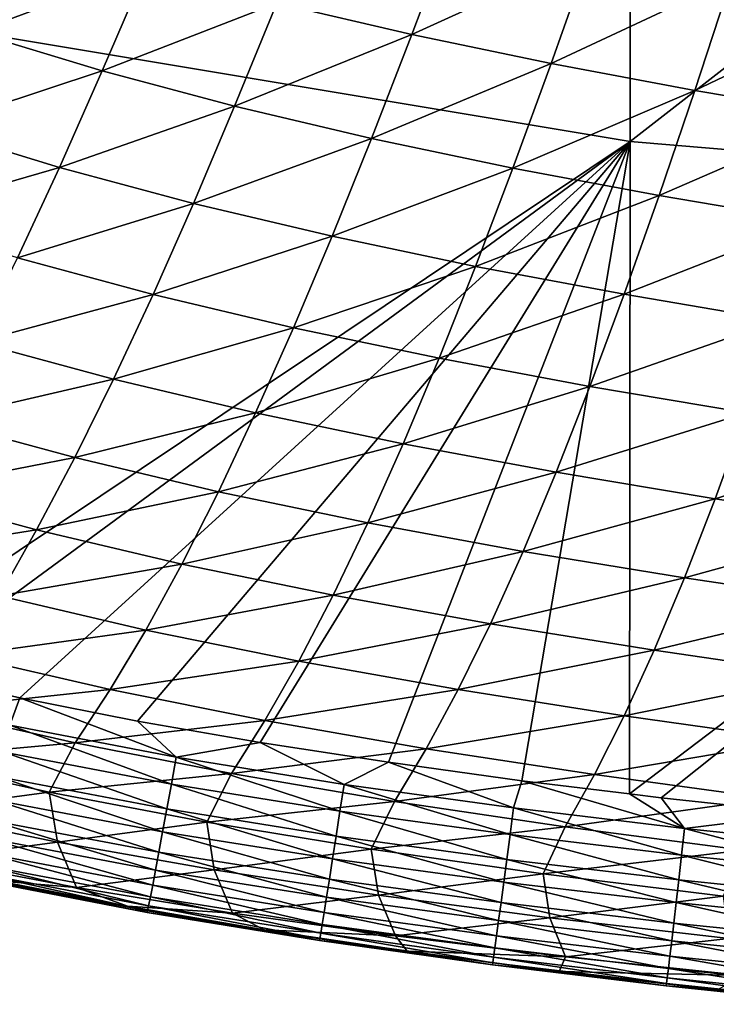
# Model space of a CAD drawing. Header units: metres. Extents: x -105 to 105, y -68 to 103.
# Tile 84 of 256: x -10.28 to -6.96, y -68.04 to -63.35. Entities that reach past the tile are written whole.
import ezdxf

# ---------------------------------------------------------------- set-up
doc = ezdxf.new("R2010")
doc.units = ezdxf.units.M
doc.layers.add('solid_FIT-BATH-150_SW0001', color=7, linetype='CONTINUOUS')

msp = doc.modelspace()

# ---------------------------------------------------------------- linework, layer by layer
at = {"layer": 'solid_FIT-BATH-150_SW0001'}
for points in [[(-11.063119, -63.312744, 12.533652), (-7.374184, -63.928066, 12.50867), (-7.374184, -60.758133, 12.826052)], [(-7.374184, -60.758133, 12.826052), (-7.374184, -63.928066, 12.50867), (-3.685249, -61.054737, 12.823199)], [(-7.374184, -63.928066, 12.50867), (-3.685249, -64.237396, 12.505013), (-3.685249, -61.054737, 12.823199)], [(-8.414098, -63.417931, 0.494208), (-9.057181, -63.26754, 0.573866), (-8.21733, -62.894398, -0.226062)], [(-8.414098, -63.417931, 0.494208), (-8.21733, -62.894398, -0.226062), (-7.564521, -63.028862, -0.300093)], [(-10.500737, -63.40588, 1.49363), (-10.284567, -62.92207, 0.744918), (-9.680538, -63.102985, 0.65731)], [(-7.750349, -63.556091, 0.417582), (-8.414098, -63.417931, 0.494208), (-7.564521, -63.028862, -0.300093)], [(-7.750349, -63.556091, 0.417582), (-7.564521, -63.028862, -0.300093), (-6.891384, -63.153324, -0.371572)], [(-9.889936, -63.590919, 1.404149), (-10.500737, -63.40588, 1.49363), (-9.680538, -63.102985, 0.65731)], [(-9.889936, -63.590919, 1.404149), (-9.680538, -63.102985, 0.65731), (-9.057181, -63.26754, 0.573866)], [(-7.064963, -63.683949, 0.343207), (-7.750349, -63.556091, 0.417582), (-6.891384, -63.153324, -0.371572)], [(-7.064963, -63.683949, 0.343207), (-6.891384, -63.153324, -0.371572), (-6.196761, -63.269783, -0.441434)], [(-9.258622, -63.7593, 1.318618), (-9.889936, -63.590919, 1.404149), (-9.057181, -63.26754, 0.573866)], [(-9.258622, -63.7593, 1.318618), (-9.057181, -63.26754, 0.573866), (-8.414098, -63.417931, 0.494208)], [(-6.356754, -63.803547, 0.270106), (-7.064963, -63.683949, 0.343207), (-6.196761, -63.269783, -0.441434)], [(-11.063119, -63.312744, 12.533652), (-11.066205, -66.3993, 12.202278), (-7.374184, -63.928066, 12.50867)], [(-10.711325, -63.86216, 2.260869), (-10.500737, -63.40588, 1.49363), (-9.889936, -63.590919, 1.404149)], [(-8.606339, -63.913174, 1.236644), (-9.258622, -63.7593, 1.318618), (-8.414098, -63.417931, 0.494208)], [(-8.606339, -63.913174, 1.236644), (-8.414098, -63.417931, 0.494208), (-7.750349, -63.556091, 0.417582)], [(-7.932117, -64.054489, 1.157443), (-8.606339, -63.913174, 1.236644), (-7.750349, -63.556091, 0.417582)], [(-7.932117, -64.054489, 1.157443), (-7.750349, -63.556091, 0.417582), (-7.064963, -63.683949, 0.343207)], [(-10.094212, -64.050789, 2.169496), (-10.711325, -63.86216, 2.260869), (-9.889936, -63.590919, 1.404149)], [(-10.094212, -64.050789, 2.169496), (-9.889936, -63.590919, 1.404149), (-9.258622, -63.7593, 1.318618)], [(-7.234957, -64.185204, 1.080205), (-7.932117, -64.054489, 1.157443), (-7.064963, -63.683949, 0.343207)], [(-7.234957, -64.185204, 1.080205), (-7.064963, -63.683949, 0.343207), (-6.356754, -63.803547, 0.270106)], [(-9.455386, -64.222443, 2.081871), (-10.094212, -64.050789, 2.169496), (-9.258622, -63.7593, 1.318618)], [(-9.455386, -64.222443, 2.081871), (-9.258622, -63.7593, 1.318618), (-8.606339, -63.913174, 1.236644)], [(-6.513649, -64.307365, 1.003911), (-7.234957, -64.185204, 1.080205), (-6.356754, -63.803547, 0.270106)], [(-10.916723, -64.290276, 3.044225), (-10.711325, -63.86216, 2.260869), (-10.094212, -64.050789, 2.169496)], [(-7.374184, -63.928066, 12.50867), (-11.066205, -66.3993, 12.202278), (-10.817841, -66.460518, 12.198641)], [(-7.374184, -63.928066, 12.50867), (-10.817841, -66.460518, 12.198641), (-10.28195, -66.581192, 12.19193)], [(-7.374184, -63.928066, 12.50867), (-10.28195, -66.581192, 12.19193), (-9.721948, -66.691841, 12.186442)], [(-7.374184, -63.928066, 12.50867), (-9.721948, -66.691841, 12.186442), (-9.137236, -66.793259, 12.182076)], [(-8.794344, -64.379265, 1.997582), (-9.455386, -64.222443, 2.081871), (-8.606339, -63.913174, 1.236644)], [(-7.374184, -63.928066, 12.50867), (-9.137236, -66.793259, 12.182076), (-8.52607, -66.887733, 12.178564)], [(-8.794344, -64.379265, 1.997582), (-8.606339, -63.913174, 1.236644), (-7.932117, -64.054489, 1.157443)], [(-7.374184, -63.928066, 12.50867), (-8.52607, -66.887733, 12.178564), (-7.889352, -66.975677, 12.175806)], [(-7.374184, -63.928066, 12.50867), (-7.889352, -66.975677, 12.175806), (-7.376706, -67.039192, 12.174172)], [(-7.374184, -63.928066, 12.50867), (-7.376706, -67.039192, 12.174172), (-3.685249, -64.237396, 12.505013)], [(-10.293724, -64.481934, 2.950957), (-10.916723, -64.290276, 3.044225), (-10.094212, -64.050789, 2.169496)], [(-10.293724, -64.481934, 2.950957), (-10.094212, -64.050789, 2.169496), (-9.455386, -64.222443, 2.081871)], [(-8.11009, -64.523193, 1.915819), (-8.794344, -64.379265, 1.997582), (-7.932117, -64.054489, 1.157443)], [(-8.11009, -64.523193, 1.915819), (-7.932117, -64.054489, 1.157443), (-7.234957, -64.185204, 1.080205)], [(-7.401601, -64.656189, 1.835743), (-8.11009, -64.523193, 1.915819), (-7.234957, -64.185204, 1.080205)], [(-7.401601, -64.656189, 1.835743), (-7.234957, -64.185204, 1.080205), (-6.513649, -64.307365, 1.003911)], [(-9.647807, -64.656319, 2.861245), (-10.293724, -64.481934, 2.950957), (-9.455386, -64.222443, 2.081871)], [(-9.647807, -64.656319, 2.861245), (-9.455386, -64.222443, 2.081871), (-8.794344, -64.379265, 1.997582)], [(-3.685249, -64.237396, 12.505013), (-7.376706, -67.039192, 12.174172), (-7.226181, -67.056755, 12.173772)], [(-3.685249, -64.237396, 12.505013), (-7.226181, -67.056755, 12.173772), (-6.532104, -67.132202, 12.17228)], [(-6.66765, -64.780334, 1.756294), (-7.401601, -64.656189, 1.835743), (-6.513649, -64.307365, 1.003911)], [(-8.978419, -64.815529, 2.774661), (-9.647807, -64.656319, 2.861245), (-8.794344, -64.379265, 1.997582)], [(-8.978419, -64.815529, 2.774661), (-8.794344, -64.379265, 1.997582), (-8.11009, -64.523193, 1.915819)], [(-10.488865, -64.884087, 3.748691), (-10.293724, -64.481934, 2.950957), (-9.647807, -64.656319, 2.861245)], [(-8.284546, -64.96151, 2.690365), (-8.978419, -64.815529, 2.774661), (-8.11009, -64.523193, 1.915819)], [(-8.284546, -64.96151, 2.690365), (-8.11009, -64.523193, 1.915819), (-7.401601, -64.656189, 1.835743)], [(-9.836244, -65.060646, 3.656964), (-10.488865, -64.884087, 3.748691), (-9.647807, -64.656319, 2.861245)], [(-9.836244, -65.060646, 3.656964), (-9.647807, -64.656319, 2.861245), (-8.978419, -64.815529, 2.774661)], [(-7.565142, -65.096214, 2.607491), (-8.284546, -64.96151, 2.690365), (-7.401601, -64.656189, 1.835743)], [(-7.565142, -65.096214, 2.607491), (-7.401601, -64.656189, 1.835743), (-6.66765, -64.780334, 1.756294)], [(-6.818971, -65.221748, 2.52494), (-7.565142, -65.096214, 2.607491), (-6.66765, -64.780334, 1.756294)], [(-9.158892, -65.221687, 3.568165), (-9.836244, -65.060646, 3.656964), (-8.978419, -64.815529, 2.774661)], [(-9.158892, -65.221687, 3.568165), (-8.978419, -64.815529, 2.774661), (-8.284546, -64.96151, 2.690365)], [(-10.680032, -65.257019, 4.563166), (-10.488865, -64.884087, 3.748691), (-9.836244, -65.060646, 3.656964)], [(-8.455777, -65.369148, 3.481429), (-9.158892, -65.221687, 3.568165), (-8.284546, -64.96151, 2.690365)], [(-8.455777, -65.369148, 3.481429), (-8.284546, -64.96151, 2.690365), (-7.565142, -65.096214, 2.607491)], [(-10.021061, -65.435188, 4.469566), (-10.680032, -65.257019, 4.563166), (-9.836244, -65.060646, 3.656964)], [(-10.021061, -65.435188, 4.469566), (-9.836244, -65.060646, 3.656964), (-9.158892, -65.221687, 3.568165)], [(-7.725841, -65.504982, 3.395862), (-8.455777, -65.369148, 3.481429), (-7.565142, -65.096214, 2.607491)], [(-7.725841, -65.504982, 3.395862), (-7.565142, -65.096214, 2.607491), (-6.818971, -65.221748, 2.52494)], [(-9.336093, -65.597488, 4.378703), (-10.021061, -65.435188, 4.469566), (-9.158892, -65.221687, 3.568165)], [(-9.336093, -65.597488, 4.378703), (-9.158892, -65.221687, 3.568165), (-8.455777, -65.369148, 3.481429)], [(-6.967843, -65.631294, 3.310328), (-7.725841, -65.504982, 3.395862), (-6.818971, -65.221748, 2.52494)], [(-6.967843, -65.631294, 3.310328), (-6.818971, -65.221748, 2.52494), (-6.044585, -65.340378, 2.441332)], [(-10.867623, -65.600502, 5.394849), (-10.680032, -65.257019, 4.563166), (-10.021061, -65.435188, 4.469566)], [(-6.180346, -65.750374, 3.223395), (-6.967843, -65.631294, 3.310328), (-6.044585, -65.340378, 2.441332)], [(-8.624084, -65.745865, 4.289687), (-9.336093, -65.597488, 4.378703), (-8.455777, -65.369148, 3.481429)], [(-8.624084, -65.745865, 4.289687), (-8.455777, -65.369148, 3.481429), (-7.725841, -65.504982, 3.395862)], [(-10.202626, -65.779716, 5.299589), (-10.867623, -65.600502, 5.394849), (-10.021061, -65.435188, 4.469566)], [(-10.202626, -65.779716, 5.299589), (-10.021061, -65.435188, 4.469566), (-9.336093, -65.597488, 4.378703)], [(-7.883966, -65.88224, 4.201601), (-8.624084, -65.745865, 4.289687), (-7.725841, -65.504982, 3.395862)], [(-7.883966, -65.88224, 4.201601), (-7.725841, -65.504982, 3.395862), (-6.967843, -65.631294, 3.310328)], [(-9.510361, -65.942711, 5.206881), (-10.202626, -65.779716, 5.299589), (-9.336093, -65.597488, 4.378703)], [(-9.510361, -65.942711, 5.206881), (-9.336093, -65.597488, 4.378703), (-8.624084, -65.745865, 4.289687)], [(-11.052036, -65.914421, 6.245106), (-10.867623, -65.600502, 5.394849), (-10.202626, -65.779716, 5.299589)], [(-7.114499, -66.008728, 4.113271), (-7.883966, -65.88224, 4.201601), (-6.967843, -65.631294, 3.310328)], [(-7.114499, -66.008728, 4.113271), (-6.967843, -65.631294, 3.310328), (-6.180346, -65.750374, 3.223395)], [(-10.381305, -66.094109, 6.148484), (-11.052036, -65.914421, 6.245106), (-10.202626, -65.779716, 5.299589)], [(-10.381305, -66.094109, 6.148484), (-10.202626, -65.779716, 5.299589), (-9.510361, -65.942711, 5.206881)], [(-8.789774, -66.091415, 5.115816), (-9.510361, -65.942711, 5.206881), (-8.624084, -65.745865, 4.289687)], [(-8.789774, -66.091415, 5.115816), (-8.624084, -65.745865, 4.289687), (-7.883966, -65.88224, 4.201601)], [(-6.314264, -66.127617, 4.023221), (-7.114499, -66.008728, 4.113271), (-6.180346, -65.750374, 3.223395)], [(-8.039789, -66.227737, 5.025453), (-8.789774, -66.091415, 5.115816), (-7.883966, -65.88224, 4.201601)], [(-8.039789, -66.227737, 5.025453), (-7.883966, -65.88224, 4.201601), (-7.114499, -66.008728, 4.113271)], [(-9.682027, -66.257225, 6.054236), (-10.381305, -66.094109, 6.148484), (-9.510361, -65.942711, 5.206881)], [(-9.682027, -66.257225, 6.054236), (-9.510361, -65.942711, 5.206881), (-8.789774, -66.091415, 5.115816)], [(-7.259176, -66.35379, 4.934587), (-8.039789, -66.227737, 5.025453), (-7.114499, -66.008728, 4.113271)], [(-7.259176, -66.35379, 4.934587), (-7.114499, -66.008728, 4.113271), (-6.314264, -66.127617, 4.023221)], [(-10.557456, -66.378769, 7.021584), (-10.381305, -66.094109, 6.148484), (-9.682027, -66.257225, 6.054236)], [(-8.953144, -66.405678, 5.961436), (-9.682027, -66.257225, 6.054236), (-8.789774, -66.091415, 5.115816)], [(-8.953144, -66.405678, 5.961436), (-8.789774, -66.091415, 5.115816), (-8.039789, -66.227737, 5.025453)], [(-6.446539, -66.471848, 4.8417), (-7.259176, -66.35379, 4.934587), (-6.314264, -66.127617, 4.023221)], [(-8.193577, -66.541367, 5.869124), (-8.953144, -66.405678, 5.961436), (-8.039789, -66.227737, 5.025453)], [(-8.193577, -66.541367, 5.869124), (-8.039789, -66.227737, 5.025453), (-7.259176, -66.35379, 4.934587)], [(-9.851418, -66.541443, 6.926252), (-10.557456, -66.378769, 7.021584), (-9.682027, -66.257225, 6.054236)], [(-9.851418, -66.541443, 6.926252), (-9.682027, -66.257225, 6.054236), (-8.953144, -66.405678, 5.961436)], [(-10.731435, -66.634277, 7.925651), (-10.557456, -66.378769, 7.021584), (-9.851418, -66.541443, 6.926252)], [(-7.402107, -66.666359, 5.776069), (-8.193577, -66.541367, 5.869124), (-7.259176, -66.35379, 4.934587)], [(-7.402107, -66.666359, 5.776069), (-7.259176, -66.35379, 4.934587), (-6.446539, -66.471848, 4.8417)], [(-9.114491, -66.689079, 6.832182), (-9.851418, -66.541443, 6.926252), (-8.953144, -66.405678, 5.961436)], [(-9.114491, -66.689079, 6.832182), (-8.953144, -66.405678, 5.961436), (-8.193577, -66.541367, 5.869124)], [(-10.28195, -66.581192, 12.19193), (-10.817841, -66.460518, 12.198641), (-10.330701, -66.711372, 12.167155)], [(-6.577368, -66.782944, 5.680715), (-7.402107, -66.666359, 5.776069), (-6.446539, -66.471848, 4.8417)], [(-10.018862, -66.795959, 7.829865), (-10.731435, -66.634277, 7.925651), (-9.851418, -66.541443, 6.926252)], [(-10.28195, -66.581192, 12.19193), (-10.330701, -66.711372, 12.167155), (-9.537478, -66.864044, 12.159965)], [(-9.721948, -66.691841, 12.186442), (-10.28195, -66.581192, 12.19193), (-9.537478, -66.864044, 12.159965)], [(-10.018862, -66.795959, 7.829865), (-9.851418, -66.541443, 6.926252), (-9.114491, -66.689079, 6.832182)], [(-8.345593, -66.823532, 6.738404), (-9.114491, -66.689079, 6.832182), (-8.193577, -66.541367, 5.869124)], [(-8.345593, -66.823532, 6.738404), (-8.193577, -66.541367, 5.869124), (-7.402107, -66.666359, 5.776069)], [(-10.859272, -66.872169, 8.863873), (-10.731435, -66.634277, 7.925651), (-10.018862, -66.795959, 7.829865)], [(-7.543523, -66.946869, 6.643664), (-8.345593, -66.823532, 6.738404), (-7.402107, -66.666359, 5.776069)], [(-7.543523, -66.946869, 6.643664), (-7.402107, -66.666359, 5.776069), (-6.577368, -66.782944, 5.680715)], [(-10.358172, -66.839264, 12.124031), (-9.560493, -66.99189, 12.117326), (-10.330701, -66.711372, 12.167155)], [(-9.560493, -66.99189, 12.117326), (-9.537478, -66.864044, 12.159965), (-10.330701, -66.711372, 12.167155)], [(-9.274109, -66.942207, 7.735169), (-10.018862, -66.795959, 7.829865), (-9.114491, -66.689079, 6.832182)], [(-9.137236, -66.793259, 12.182076), (-9.721948, -66.691841, 12.186442), (-9.537478, -66.864044, 12.159965)], [(-9.274109, -66.942207, 7.735169), (-9.114491, -66.689079, 6.832182), (-8.345593, -66.823532, 6.738404)], [(-10.142151, -67.030479, 8.769066), (-10.859272, -66.872169, 8.863873), (-10.018862, -66.795959, 7.829865)], [(-10.142151, -67.030479, 8.769066), (-10.018862, -66.795959, 7.829865), (-9.274109, -66.942207, 7.735169)], [(-9.137236, -66.793259, 12.182076), (-9.537478, -66.864044, 12.159965), (-8.737044, -66.993492, 12.154995)], [(-8.52607, -66.887733, 12.178564), (-9.137236, -66.793259, 12.182076), (-8.737044, -66.993492, 12.154995)], [(-6.706948, -67.061325, 6.546379), (-7.543523, -66.946869, 6.643664), (-6.577368, -66.782944, 5.680715)], [(-10.383888, -66.957962, 12.064436), (-9.582029, -67.110687, 12.058437), (-10.358172, -66.839264, 12.124031)], [(-9.582029, -67.110687, 12.058437), (-9.560493, -66.99189, 12.117326), (-10.358172, -66.839264, 12.124031)], [(-9.560493, -66.99189, 12.117326), (-8.756538, -67.121071, 12.112823), (-9.537478, -66.864044, 12.159965)], [(-8.756538, -67.121071, 12.112823), (-8.737044, -66.993492, 12.154995), (-9.537478, -66.864044, 12.159965)], [(-8.4961, -67.074867, 7.640584), (-9.274109, -66.942207, 7.735169), (-8.345593, -66.823532, 6.738404)], [(-8.4961, -67.074867, 7.640584), (-8.345593, -66.823532, 6.738404), (-7.543523, -66.946869, 6.643664)], [(-10.81859, -67.120377, 9.831222), (-10.859272, -66.872169, 8.863873), (-10.142151, -67.030479, 8.769066)], [(-8.52607, -66.887733, 12.178564), (-8.737044, -66.993492, 12.154995), (-7.929131, -67.105484, 12.151575)], [(-7.889352, -66.975677, 12.175806), (-8.52607, -66.887733, 12.178564), (-7.929131, -67.105484, 12.151575)], [(-10.407598, -67.066376, 11.989864), (-9.601884, -67.219337, 11.984752), (-10.383888, -66.957962, 12.064436)], [(-9.601884, -67.219337, 11.984752), (-9.582029, -67.110687, 12.058437), (-10.383888, -66.957962, 12.064436)], [(-9.391848, -67.173225, 8.675122), (-10.142151, -67.030479, 8.769066), (-9.274109, -66.942207, 7.735169)], [(-9.391848, -67.173225, 8.675122), (-9.274109, -66.942207, 7.735169), (-8.4961, -67.074867, 7.640584)], [(-7.683652, -67.195938, 7.544848), (-8.4961, -67.074867, 7.640584), (-7.543523, -66.946869, 6.643664)], [(-7.683652, -67.195938, 7.544848), (-7.543523, -66.946869, 6.643664), (-6.706948, -67.061325, 6.546379)], [(-9.582029, -67.110687, 12.058437), (-8.774773, -67.239731, 12.054601), (-9.560493, -66.99189, 12.117326)], [(-8.774773, -67.239731, 12.054601), (-8.756538, -67.121071, 12.112823), (-9.560493, -66.99189, 12.117326)], [(-8.756538, -67.121071, 12.112823), (-7.945835, -67.232658, 12.109853), (-8.737044, -66.993492, 12.154995)], [(-7.945835, -67.232658, 12.109853), (-7.929131, -67.105484, 12.151575), (-8.737044, -66.993492, 12.154995)], [(-7.889352, -66.975677, 12.175806), (-7.929131, -67.105484, 12.151575), (-7.113901, -67.203728, 12.149237)], [(-7.376706, -67.039192, 12.174172), (-7.889352, -66.975677, 12.175806), (-7.113901, -67.203728, 12.149237)], [(-10.103676, -67.268166, 9.740477), (-10.81859, -67.120377, 9.831222), (-10.142151, -67.030479, 8.769066)], [(-10.103676, -67.268166, 9.740477), (-10.142151, -67.030479, 8.769066), (-9.391848, -67.173225, 8.675122)], [(-7.226181, -67.056755, 12.173772), (-7.376706, -67.039192, 12.174172), (-7.113901, -67.203728, 12.149237)], [(-10.429055, -67.163399, 11.90181), (-9.619849, -67.31675, 11.897726), (-10.407598, -67.066376, 11.989864)], [(-9.619849, -67.31675, 11.897726), (-9.601884, -67.219337, 11.984752), (-10.407598, -67.066376, 11.989864)], [(-8.607306, -67.302193, 8.58108), (-9.391848, -67.173225, 8.675122), (-8.4961, -67.074867, 7.640584)], [(-8.607306, -67.302193, 8.58108), (-8.4961, -67.074867, 7.640584), (-7.683652, -67.195938, 7.544848)], [(-6.835472, -67.307655, 7.44636), (-7.683652, -67.195938, 7.544848), (-6.706948, -67.061325, 6.546379)], [(-6.532104, -67.132202, 12.17228), (-7.226181, -67.056755, 12.173772), (-7.113901, -67.203728, 12.149237)], [(-10.72272, -67.349876, 10.859509), (-10.81859, -67.120377, 9.831222), (-10.103676, -67.268166, 9.740477)], [(-9.601884, -67.219337, 11.984752), (-8.791578, -67.348396, 11.981747), (-9.582029, -67.110687, 12.058437)], [(-8.791578, -67.348396, 11.981747), (-8.774773, -67.239731, 12.054601), (-9.582029, -67.110687, 12.058437)], [(-8.774773, -67.239731, 12.054601), (-7.961457, -67.351059, 12.052266), (-8.756538, -67.121071, 12.112823)], [(-7.961457, -67.351059, 12.052266), (-7.945835, -67.232658, 12.109853), (-8.756538, -67.121071, 12.112823)], [(-7.945835, -67.232658, 12.109853), (-7.128359, -67.330421, 12.107948), (-7.929131, -67.105484, 12.151575)], [(-7.128359, -67.330421, 12.107948), (-7.113901, -67.203728, 12.149237), (-7.929131, -67.105484, 12.151575)], [(-6.532104, -67.132202, 12.17228), (-7.113901, -67.203728, 12.149237), (-6.291954, -67.289818, 12.147715)], [(-10.448009, -67.247925, 11.801764), (-9.635721, -67.401825, 11.798816), (-10.429055, -67.163399, 11.90181)], [(-9.635721, -67.401825, 11.798816), (-9.619849, -67.31675, 11.897726), (-10.429055, -67.163399, 11.90181)], [(-9.355709, -67.401215, 9.650173), (-10.103676, -67.268166, 9.740477), (-9.391848, -67.173225, 8.675122)], [(-9.355709, -67.401215, 9.650173), (-9.391848, -67.173225, 8.675122), (-8.607306, -67.302193, 8.58108)], [(-9.619849, -67.31675, 11.897726), (-8.806782, -67.445976, 11.895683), (-9.601884, -67.219337, 11.984752)], [(-8.806782, -67.445976, 11.895683), (-8.791578, -67.348396, 11.981747), (-9.601884, -67.219337, 11.984752)], [(-8.791578, -67.348396, 11.981747), (-7.975851, -67.459602, 11.980205), (-8.774773, -67.239731, 12.054601)], [(-7.975851, -67.459602, 11.980205), (-7.961457, -67.351059, 12.052266), (-8.774773, -67.239731, 12.054601)], [(-7.787375, -67.419319, 8.48567), (-8.607306, -67.302193, 8.58108), (-7.683652, -67.195938, 7.544848)], [(-7.961457, -67.351059, 12.052266), (-7.14188, -67.448479, 12.050975), (-7.945835, -67.232658, 12.109853)], [(-7.14188, -67.448479, 12.050975), (-7.128359, -67.330421, 12.107948), (-7.945835, -67.232658, 12.109853)], [(-7.787375, -67.419319, 8.48567), (-7.683652, -67.195938, 7.544848), (-6.835472, -67.307655, 7.44636)], [(-7.128359, -67.330421, 12.107948), (-6.304534, -67.415993, 12.106846), (-7.113901, -67.203728, 12.149237)], [(-6.304534, -67.415993, 12.106846), (-6.291954, -67.289818, 12.147715), (-7.113901, -67.203728, 12.149237)], [(-10.012098, -67.485199, 10.774418), (-10.72272, -67.349876, 10.859509), (-10.103676, -67.268166, 9.740477)], [(-10.46421, -67.318863, 11.691223), (-9.649294, -67.473473, 11.689474), (-10.448009, -67.247925, 11.801764)], [(-9.649294, -67.473473, 11.689474), (-9.635721, -67.401825, 11.798816), (-10.448009, -67.247925, 11.801764)], [(-10.012098, -67.485199, 10.774418), (-10.103676, -67.268166, 9.740477), (-9.355709, -67.401215, 9.650173)], [(-10.477363, -67.374901, 11.572185), (-9.66032, -67.530388, 11.571671), (-10.46421, -67.318863, 11.691223)], [(-9.66032, -67.530388, 11.571671), (-9.649294, -67.473473, 11.689474), (-10.46421, -67.318863, 11.691223)], [(-9.635721, -67.401825, 11.798816), (-8.820212, -67.53138, 11.797831), (-9.619849, -67.31675, 11.897726)], [(-8.820212, -67.53138, 11.797831), (-8.806782, -67.445976, 11.895683), (-9.619849, -67.31675, 11.897726)], [(-8.573711, -67.521156, 9.559411), (-9.355709, -67.401215, 9.650173), (-8.607306, -67.302193, 8.58108)], [(-8.573711, -67.521156, 9.559411), (-8.607306, -67.302193, 8.58108), (-7.787375, -67.419319, 8.48567)], [(-6.930831, -67.526764, 8.387325), (-7.787375, -67.419319, 8.48567), (-6.835472, -67.307655, 7.44636)], [(-7.14188, -67.448479, 12.050975), (-6.316298, -67.533653, 12.050463), (-7.128359, -67.330421, 12.107948)], [(-6.316298, -67.533653, 12.050463), (-6.304534, -67.415993, 12.106846), (-7.128359, -67.330421, 12.107948)], [(-10.012098, -67.485199, 10.774418), (-10.390037, -67.452904, 11.035102), (-10.72272, -67.349876, 10.859509)], [(-10.487321, -67.41539, 11.445226), (-9.668684, -67.571938, 11.445931), (-10.477363, -67.374901, 11.572185)], [(-9.668684, -67.571938, 11.445931), (-9.66032, -67.530388, 11.571671), (-10.477363, -67.374901, 11.572185)], [(-8.806782, -67.445976, 11.895683), (-7.988871, -67.557213, 11.895054), (-8.791578, -67.348396, 11.981747)], [(-7.988871, -67.557213, 11.895054), (-7.975851, -67.459602, 11.980205), (-8.791578, -67.348396, 11.981747)], [(-7.975851, -67.459602, 11.980205), (-7.154336, -67.556824, 11.979671), (-7.961457, -67.351059, 12.052266)], [(-7.154336, -67.556824, 11.979671), (-7.14188, -67.448479, 12.050975), (-7.961457, -67.351059, 12.052266)], [(-10.493785, -67.438995, 11.312251), (-9.674137, -67.596794, 11.314126), (-10.487321, -67.41539, 11.445226)], [(-9.674137, -67.596794, 11.314126), (-9.668684, -67.571938, 11.445931), (-10.487321, -67.41539, 11.445226)], [(-9.268979, -67.606812, 10.689367), (-10.012098, -67.485199, 10.774418), (-9.355709, -67.401215, 9.650173)], [(-9.649294, -67.473473, 11.689474), (-8.831697, -67.603539, 11.689608), (-9.635721, -67.401825, 11.798816)], [(-8.831697, -67.603539, 11.689608), (-8.820212, -67.53138, 11.797831), (-9.635721, -67.401825, 11.798816)], [(-9.268979, -67.606812, 10.689367), (-9.355709, -67.401215, 9.650173), (-8.573711, -67.521156, 9.559411)], [(-7.756606, -67.629807, 9.466903), (-8.573711, -67.521156, 9.559411), (-7.787375, -67.419319, 8.48567)], [(-7.756606, -67.629807, 9.466903), (-7.787375, -67.419319, 8.48567), (-6.930831, -67.526764, 8.387325)], [(-10.496506, -67.444626, 11.174751), (-9.676472, -67.603867, 11.17771), (-10.493785, -67.438995, 11.312251)], [(-9.769399, -67.574547, 11.03791), (-9.676472, -67.603867, 11.17771), (-10.496506, -67.444626, 11.174751)], [(-10.390037, -67.452904, 11.035102), (-9.769399, -67.574547, 11.03791), (-10.496506, -67.444626, 11.174751)], [(-9.676472, -67.603867, 11.17771), (-9.674137, -67.596794, 11.314126), (-10.493785, -67.438995, 11.312251)], [(-10.012098, -67.485199, 10.774418), (-9.769399, -67.574547, 11.03791), (-10.390037, -67.452904, 11.035102)], [(-9.66032, -67.530388, 11.571671), (-8.84103, -67.661133, 11.572953), (-9.649294, -67.473473, 11.689474)], [(-8.84103, -67.661133, 11.572953), (-8.831697, -67.603539, 11.689608), (-9.649294, -67.473473, 11.689474)], [(-8.820212, -67.53138, 11.797831), (-8.000373, -67.64283, 11.798203), (-8.806782, -67.445976, 11.895683)], [(-8.000373, -67.64283, 11.798203), (-7.988871, -67.557213, 11.895054), (-8.806782, -67.445976, 11.895683)], [(-7.988871, -67.557213, 11.895054), (-7.165606, -67.654404, 11.895397), (-7.975851, -67.459602, 11.980205)], [(-7.165606, -67.654404, 11.895397), (-7.154336, -67.556824, 11.979671), (-7.975851, -67.459602, 11.980205)], [(-7.154336, -67.556824, 11.979671), (-6.32714, -67.641754, 11.979892), (-7.14188, -67.448479, 12.050975)], [(-6.32714, -67.641754, 11.979892), (-6.316298, -67.533653, 12.050463), (-7.14188, -67.448479, 12.050975)], [(-9.268979, -67.606812, 10.689367), (-9.769399, -67.574547, 11.03791), (-10.012098, -67.485199, 10.774418)], [(-8.492472, -67.716164, 10.603501), (-9.268979, -67.606812, 10.689367), (-8.573711, -67.521156, 9.559411)], [(-8.492472, -67.716164, 10.603501), (-8.573711, -67.521156, 9.559411), (-7.756606, -67.629807, 9.466903)], [(-9.668684, -67.571938, 11.445931), (-8.848117, -67.703568, 11.44835), (-9.66032, -67.530388, 11.571671)], [(-8.848117, -67.703568, 11.44835), (-8.84103, -67.661133, 11.572953), (-9.66032, -67.530388, 11.571671)], [(-8.831697, -67.603539, 11.689608), (-8.01021, -67.715363, 11.69104), (-8.820212, -67.53138, 11.797831)], [(-8.01021, -67.715363, 11.69104), (-8.000373, -67.64283, 11.798203), (-8.820212, -67.53138, 11.797831)], [(-8.000373, -67.64283, 11.798203), (-7.175566, -67.74015, 11.799508), (-7.988871, -67.557213, 11.895054)], [(-7.175566, -67.74015, 11.799508), (-7.165606, -67.654404, 11.895397), (-7.988871, -67.557213, 11.895054)], [(-6.903347, -67.729095, 9.371292), (-7.756606, -67.629807, 9.466903), (-6.930831, -67.526764, 8.387325)], [(-7.165606, -67.654404, 11.895397), (-6.336952, -67.739243, 11.896461), (-7.154336, -67.556824, 11.979671)], [(-6.336952, -67.739243, 11.896461), (-6.32714, -67.641754, 11.979892), (-7.154336, -67.556824, 11.979671)], [(-9.769399, -67.574547, 11.03791), (-9.118389, -67.686432, 11.041617), (-9.676472, -67.603867, 11.17771)], [(-9.268979, -67.606812, 10.689367), (-9.118389, -67.686432, 11.041617), (-9.769399, -67.574547, 11.03791)], [(-9.676472, -67.603867, 11.17771), (-8.854749, -67.737877, 11.182234), (-9.674137, -67.596794, 11.314126)], [(-9.118389, -67.686432, 11.041617), (-8.854749, -67.737877, 11.182234), (-9.676472, -67.603867, 11.17771)], [(-9.674137, -67.596794, 11.314126), (-8.852747, -67.729507, 11.317637), (-9.668684, -67.571938, 11.445931)], [(-8.854749, -67.737877, 11.182234), (-8.852747, -67.729507, 11.317637), (-9.674137, -67.596794, 11.314126)], [(-8.852747, -67.729507, 11.317637), (-8.848117, -67.703568, 11.44835), (-9.668684, -67.571938, 11.445931)], [(-8.492472, -67.716164, 10.603501), (-9.118389, -67.686432, 11.041617), (-9.268979, -67.606812, 10.689367)], [(-8.84103, -67.661133, 11.572953), (-8.018208, -67.773521, 11.575478), (-8.831697, -67.603539, 11.689608)], [(-8.018208, -67.773521, 11.575478), (-8.01021, -67.715363, 11.69104), (-8.831697, -67.603539, 11.689608)], [(-8.848117, -67.703568, 11.44835), (-8.024288, -67.816727, 11.451952), (-8.84103, -67.661133, 11.572953)], [(-8.024288, -67.816727, 11.451952), (-8.018208, -67.773521, 11.575478), (-8.84103, -67.661133, 11.572953)], [(-7.6816, -67.814957, 10.515558), (-8.492472, -67.716164, 10.603501), (-7.756606, -67.629807, 9.466903)], [(-8.01021, -67.715363, 11.69104), (-7.184089, -67.812988, 11.693361), (-8.000373, -67.64283, 11.798203)], [(-7.184089, -67.812988, 11.693361), (-7.175566, -67.74015, 11.799508), (-8.000373, -67.64283, 11.798203)], [(-7.6816, -67.814957, 10.515558), (-7.756606, -67.629807, 9.466903), (-6.903347, -67.729095, 9.371292)], [(-7.175566, -67.74015, 11.799508), (-6.345628, -67.82505, 11.801499), (-7.165606, -67.654404, 11.895397)], [(-6.345628, -67.82505, 11.801499), (-6.336952, -67.739243, 11.896461), (-7.165606, -67.654404, 11.895397)], [(-9.118389, -67.686432, 11.041617), (-8.435845, -67.789459, 11.047126), (-8.854749, -67.737877, 11.182234)], [(-8.492472, -67.716164, 10.603501), (-8.435845, -67.789459, 11.047126), (-9.118389, -67.686432, 11.041617)], [(-8.852747, -67.729507, 11.317637), (-8.028272, -67.843643, 11.322277), (-8.848117, -67.703568, 11.44835)], [(-8.028272, -67.843643, 11.322277), (-8.024288, -67.816727, 11.451952), (-8.848117, -67.703568, 11.44835)], [(-8.854749, -67.737877, 11.182234), (-8.030014, -67.85321, 11.18784), (-8.852747, -67.729507, 11.317637)], [(-8.435845, -67.789459, 11.047126), (-8.030014, -67.85321, 11.18784), (-8.854749, -67.737877, 11.182234)], [(-8.030014, -67.85321, 11.18784), (-8.028272, -67.843643, 11.322277), (-8.852747, -67.729507, 11.317637)], [(-7.6816, -67.814957, 10.515558), (-8.435845, -67.789459, 11.047126), (-8.492472, -67.716164, 10.603501)], [(-8.018208, -67.773521, 11.575478), (-7.191026, -67.871635, 11.578847), (-8.01021, -67.715363, 11.69104)], [(-7.191026, -67.871635, 11.578847), (-7.184089, -67.812988, 11.693361), (-8.01021, -67.715363, 11.69104)], [(-6.835527, -67.904823, 10.424502), (-7.6816, -67.814957, 10.515558), (-6.903347, -67.729095, 9.371292)], [(-7.184089, -67.812988, 11.693361), (-6.353061, -67.89814, 11.696335), (-7.175566, -67.74015, 11.799508)], [(-6.353061, -67.89814, 11.696335), (-6.345628, -67.82505, 11.801499), (-7.175566, -67.74015, 11.799508)], [(-8.435845, -67.789459, 11.047126), (-7.712386, -67.885567, 11.054179), (-8.030014, -67.85321, 11.18784)], [(-7.6816, -67.814957, 10.515558), (-7.712386, -67.885567, 11.054179), (-8.435845, -67.789459, 11.047126)], [(-8.024288, -67.816727, 11.451952), (-7.196312, -67.915527, 11.456359), (-8.018208, -67.773521, 11.575478)], [(-7.196312, -67.915527, 11.456359), (-7.191026, -67.871635, 11.578847), (-8.018208, -67.773521, 11.575478)], [(-8.030014, -67.85321, 11.18784), (-7.201344, -67.954033, 11.194178), (-8.028272, -67.843643, 11.322277)], [(-8.028272, -67.843643, 11.322277), (-7.199793, -67.943352, 11.327683), (-8.024288, -67.816727, 11.451952)], [(-7.201344, -67.954033, 11.194178), (-7.199793, -67.943352, 11.327683), (-8.028272, -67.843643, 11.322277)], [(-7.199793, -67.943352, 11.327683), (-7.196312, -67.915527, 11.456359), (-8.024288, -67.816727, 11.451952)], [(-6.835527, -67.904823, 10.424502), (-7.712386, -67.885567, 11.054179), (-7.6816, -67.814957, 10.515558)], [(-7.191026, -67.871635, 11.578847), (-6.359119, -67.957214, 11.582832), (-7.184089, -67.812988, 11.693361)], [(-6.359119, -67.957214, 11.582832), (-6.353061, -67.89814, 11.696335), (-7.184089, -67.812988, 11.693361)], [(-7.712386, -67.885567, 11.054179), (-7.201344, -67.954033, 11.194178), (-8.030014, -67.85321, 11.18784)], [(-7.712386, -67.885567, 11.054179), (-6.957936, -67.973839, 11.061058), (-7.201344, -67.954033, 11.194178)], [(-6.835527, -67.904823, 10.424502), (-6.957936, -67.973839, 11.061058), (-7.712386, -67.885567, 11.054179)], [(-7.196312, -67.915527, 11.456359), (-6.36375, -68.00174, 11.461346), (-7.191026, -67.871635, 11.578847)], [(-6.36375, -68.00174, 11.461346), (-6.359119, -67.957214, 11.582832), (-7.191026, -67.871635, 11.578847)], [(-7.201344, -67.954033, 11.194178), (-6.368222, -68.042145, 11.20104), (-7.199793, -67.943352, 11.327683)], [(-7.199793, -67.943352, 11.327683), (-6.36682, -68.030396, 11.33364), (-7.196312, -67.915527, 11.456359)], [(-6.368222, -68.042145, 11.20104), (-6.36682, -68.030396, 11.33364), (-7.199793, -67.943352, 11.327683)], [(-6.36682, -68.030396, 11.33364), (-6.36375, -68.00174, 11.461346), (-7.196312, -67.915527, 11.456359)], [(-6.957936, -67.973839, 11.061058), (-6.368222, -68.042145, 11.20104), (-7.201344, -67.954033, 11.194178)]]:
    msp.add_3dface(points, dxfattribs=at)

doc.saveas('drawing.dxf')
